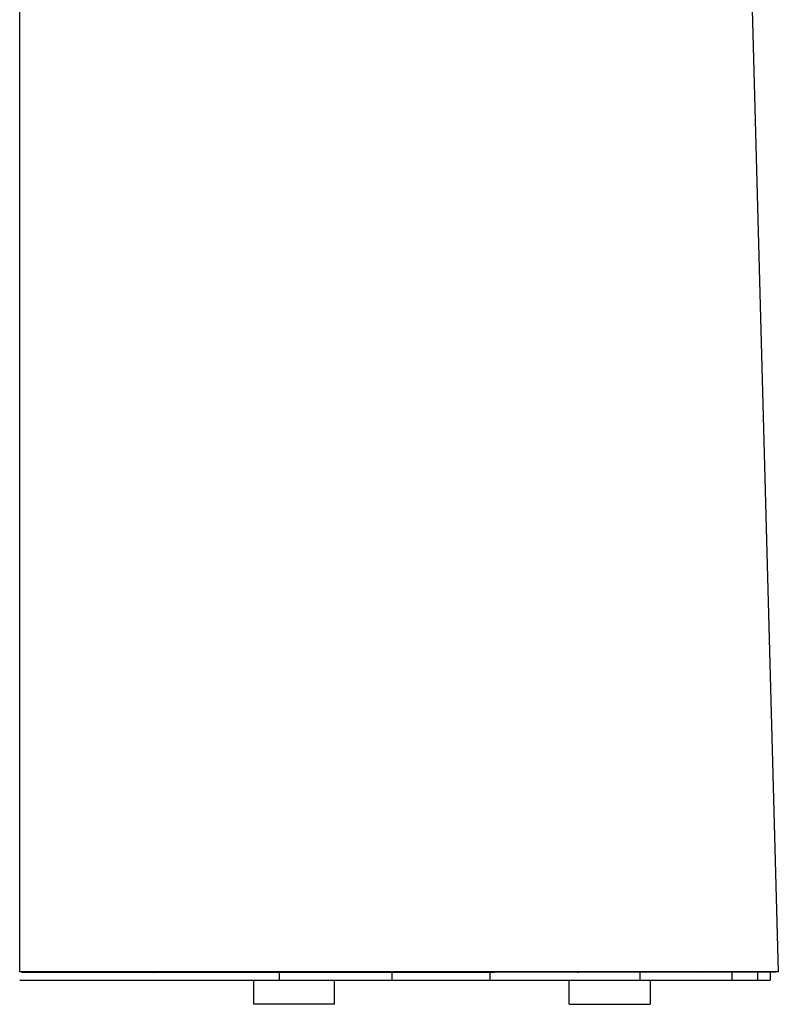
# Model space of a CAD drawing. Header units: millimetres. Extents: x 5000 to 6196, y 0 to 1075.
# Tile 5 of 8: x 5986 to 6173, y 589 to 832. Entities that reach past the tile are written whole.
import ezdxf

# ---------------------------------------------------------------- set-up
doc = ezdxf.new("R2010")
doc.units = ezdxf.units.MM
doc.layers.add('Make2D$Sichtbar$Kurven', color=18, linetype='Continuous', true_color=0x000000)

msp = doc.modelspace()

# ---------------------------------------------------------------- linework, layer by layer
at = {"layer": 'Make2D$Sichtbar$Kurven', "color": 18, "lineweight": -3, "true_color": 0x000000}
for points in [[(5986.05, 597.36), (5986.05, 1063.36)], [(6160.58, 1063.36), (6173.23, 597.36)], [(5986.05, 597.36), (5986.04, 597.36)], [(5986.04, 595.36), (6050.07, 595.36)], [(5986.75, 597.26), (5986.75, 597.26), (5986.72, 597.27), (5986.67, 597.28), (5986.62, 597.29), (5986.57, 597.3), (5986.46, 597.32), (5986.36, 597.34), (5986.26, 597.35), (5986.18, 597.35), (5986.11, 597.36), (5986.05, 597.36)], [(5986.79, 597.32), (5986.73, 597.33), (5986.5, 597.35), (5986.27, 597.36), (5986.05, 597.36)], [(6103.65, 597.36), (6103.64, 597.36), (6103.58, 597.36), (6103.54, 597.36), (6103.53, 597.36), (6079.19, 597.36), (6079.18, 597.36), (6079.18, 597.36), (6079.18, 597.36), (6079.17, 597.36), (6079.14, 597.36), (6079.09, 597.36), (6079.08, 597.36), (6079.08, 597.36), (6050.97, 597.36), (6050.97, 597.36), (6050.96, 597.36), (6050.93, 597.36), (6050.78, 597.36), (6050.77, 597.36), (6050.76, 597.36), (5986.05, 597.36)], [(5986.65, 597.36), (5986.65, 597.36), (5986.65, 597.36), (5986.65, 597.36), (5986.65, 597.36), (5986.65, 597.36), (5986.65, 597.36), (5986.65, 597.36), (5986.65, 597.36), (5986.65, 597.36), (5986.65, 597.36), (5986.65, 597.36), (5986.65, 597.36), (5986.65, 597.36), (5986.65, 597.36), (5986.65, 597.36), (5986.65, 597.36), (5986.65, 597.36), (5986.65, 597.36), (5986.65, 597.36), (5986.65, 597.36), (5986.65, 597.36), (5986.65, 597.36), (5986.65, 597.36), (5986.65, 597.36), (5986.65, 597.36), (5986.65, 597.36), (5986.65, 597.36), (5986.65, 597.36), (5986.65, 597.36), (5986.65, 597.36), (5986.65, 597.36), (5986.65, 597.36), (5986.65, 597.35), (5986.65, 597.35), (5986.65, 597.35), (5986.65, 597.35), (5986.65, 597.35), (5986.65, 597.35), (5986.65, 597.35), (5986.65, 597.35), (5986.65, 597.35), (5986.65, 597.35), (5986.65, 597.35), (5986.65, 597.35), (5986.66, 597.35), (5986.66, 597.35), (5986.66, 597.35), (5986.66, 597.35), (5986.66, 597.35), (5986.66, 597.35), (5986.67, 597.35), (5986.67, 597.34), (5986.67, 597.34), (5986.68, 597.34), (5986.69, 597.34), (5986.69, 597.34), (5986.7, 597.34), (5986.72, 597.33), (5986.74, 597.33), (5986.77, 597.33)], [(5986.79, 597.23), (5986.79, 597.23), (5986.79, 597.23), (5986.79, 597.23), (5986.79, 597.23), (5986.79, 597.23), (5986.79, 597.23), (5986.79, 597.23), (5986.79, 597.23), (5986.79, 597.23), (5986.79, 597.23), (5986.79, 597.23), (5986.79, 597.23), (5986.79, 597.23), (5986.79, 597.23), (5986.79, 597.23), (5986.79, 597.23), (5986.79, 597.23), (5986.79, 597.23), (5986.79, 597.23), (5986.79, 597.24), (5986.79, 597.24), (5986.79, 597.24), (5986.79, 597.24), (5986.79, 597.24), (5986.79, 597.24), (5986.79, 597.24), (5986.79, 597.24), (5986.79, 597.24), (5986.79, 597.24), (5986.79, 597.24), (5986.79, 597.24), (5986.79, 597.24), (5986.79, 597.24), (5986.79, 597.24), (5986.79, 597.24), (5986.79, 597.24), (5986.79, 597.24), (5986.79, 597.24), (5986.79, 597.24), (5986.79, 597.24), (5986.79, 597.24), (5986.79, 597.24), (5986.79, 597.24), (5986.79, 597.24), (5986.79, 597.25), (5986.79, 597.25), (5986.79, 597.25), (5986.79, 597.25), (5986.79, 597.25), (5986.79, 597.25), (5986.79, 597.25), (5986.79, 597.25), (5986.79, 597.25), (5986.79, 597.25), (5986.79, 597.25), (5986.79, 597.25), (5986.79, 597.25), (5986.79, 597.25), (5986.79, 597.25), (5986.79, 597.25), (5986.79, 597.25), (5986.79, 597.25), (5986.79, 597.25), (5986.79, 597.25), (5986.79, 597.25), (5986.79, 597.25), (5986.79, 597.25), (5986.79, 597.25), (5986.79, 597.25), (5986.79, 597.25), (5986.79, 597.25), (5986.78, 597.25), (5986.78, 597.25), (5986.78, 597.25), (5986.78, 597.25), (5986.78, 597.25), (5986.78, 597.25), (5986.78, 597.25), (5986.78, 597.25), (5986.78, 597.25), (5986.78, 597.25), (5986.78, 597.25), (5986.78, 597.25), (5986.78, 597.25), (5986.78, 597.26), (5986.77, 597.26), (5986.75, 597.26), (5986.75, 597.27), (5986.74, 597.27), (5986.73, 597.27), (5986.73, 597.27), (5986.72, 597.28), (5986.72, 597.28), (5986.71, 597.28), (5986.71, 597.28), (5986.7, 597.29), (5986.7, 597.29), (5986.69, 597.29), (5986.69, 597.3), (5986.68, 597.3), (5986.68, 597.3), (5986.68, 597.3), (5986.67, 597.31), (5986.67, 597.31), (5986.67, 597.31), (5986.67, 597.31), (5986.67, 597.31), (5986.67, 597.31), (5986.66, 597.32), (5986.66, 597.32), (5986.66, 597.32), (5986.66, 597.32), (5986.66, 597.32), (5986.66, 597.32), (5986.66, 597.33), (5986.66, 597.33), (5986.66, 597.33), (5986.65, 597.33), (5986.65, 597.33), (5986.65, 597.33), (5986.65, 597.34), (5986.65, 597.34), (5986.65, 597.34), (5986.65, 597.34), (5986.65, 597.34), (5986.65, 597.34), (5986.65, 597.35), (5986.65, 597.35), (5986.65, 597.35), (5986.65, 597.35), (5986.65, 597.35), (5986.65, 597.35), (5986.65, 597.36), (5986.65, 597.36), (5986.65, 597.36), (5986.65, 597.36)], [(5986.7, 597.33), (5986.8, 597.32)], [(5986.79, 597.23), (5986.78, 597.24), (5986.77, 597.24), (5986.75, 597.25), (5986.74, 597.26), (5986.73, 597.26), (5986.72, 597.27), (5986.71, 597.27), (5986.7, 597.28), (5986.7, 597.28)], [(5986.7, 597.28), (5986.72, 597.27), (5986.75, 597.26), (5986.75, 597.26)], [(5986.78, 597.31), (5986.77, 597.32)], [(5986.8, 597.32), (5986.8, 597.32), (5986.8, 597.32), (5986.8, 597.32), (5986.8, 597.32), (5986.8, 597.32), (5986.8, 597.32), (5986.8, 597.32), (5986.8, 597.32), (5986.8, 597.32), (5986.8, 597.32), (5986.8, 597.32), (5986.8, 597.32), (5986.8, 597.32), (5986.8, 597.32), (5986.8, 597.32), (5986.8, 597.32), (5986.8, 597.32), (5986.8, 597.32), (5986.8, 597.32), (5986.8, 597.32), (5986.8, 597.32), (5986.8, 597.32), (5986.8, 597.32), (5986.8, 597.32), (5986.8, 597.32), (5986.8, 597.32), (5986.8, 597.32), (5986.8, 597.32), (5986.8, 597.32), (5986.8, 597.32), (5986.8, 597.32), (5986.8, 597.32), (5986.8, 597.32), (5986.8, 597.32), (5986.8, 597.32), (5986.8, 597.32), (5986.8, 597.32), (5986.8, 597.32), (5986.8, 597.32), (5986.8, 597.32), (5986.8, 597.32), (5986.8, 597.32), (5986.8, 597.32), (5986.8, 597.32), (5986.8, 597.32), (5986.8, 597.32), (5986.8, 597.32), (5986.8, 597.32), (5986.8, 597.32), (5986.8, 597.32), (5986.8, 597.32), (5986.8, 597.32), (5986.8, 597.32), (5986.8, 597.32), (5986.8, 597.32), (5986.8, 597.32), (5986.8, 597.32), (5986.8, 597.32), (5986.8, 597.32), (5986.8, 597.32), (5986.8, 597.32), (5986.8, 597.32), (5986.8, 597.32), (5986.8, 597.32), (5986.8, 597.32), (5986.8, 597.32), (5986.8, 597.32), (5986.8, 597.32), (5986.8, 597.32), (5986.8, 597.32), (5986.8, 597.32), (5986.8, 597.32), (5986.8, 597.32), (5986.8, 597.32), (5986.8, 597.32), (5986.8, 597.32), (5986.8, 597.32), (5986.8, 597.32), (5986.8, 597.32), (5986.8, 597.32), (5986.8, 597.32), (5986.8, 597.32), (5986.8, 597.32), (5986.8, 597.32), (5986.8, 597.32), (5986.8, 597.32), (5986.8, 597.32), (5986.8, 597.32), (5986.8, 597.32), (5986.8, 597.32), (5986.8, 597.32), (5986.8, 597.32), (5986.8, 597.32), (5986.78, 597.31), (5986.78, 597.31), (5986.78, 597.31), (5986.78, 597.31), (5986.78, 597.31), (5986.78, 597.31), (5986.78, 597.31), (5986.78, 597.31), (5986.78, 597.31), (5986.78, 597.31), (5986.78, 597.31), (5986.78, 597.31), (5986.78, 597.31), (5986.78, 597.31), (5986.78, 597.31), (5986.78, 597.31), (5986.78, 597.31), (5986.78, 597.31), (5986.78, 597.31), (5986.78, 597.31), (5986.78, 597.31), (5986.78, 597.31), (5986.78, 597.31), (5986.78, 597.31), (5986.78, 597.31), (5986.78, 597.31), (5986.78, 597.31), (5986.78, 597.31), (5986.78, 597.31), (5986.78, 597.31), (5986.78, 597.31), (5986.78, 597.31), (5986.78, 597.31), (5986.78, 597.31), (5986.78, 597.31), (5986.78, 597.31), (5986.78, 597.31), (5986.78, 597.31), (5986.78, 597.31), (5986.78, 597.31), (5986.78, 597.31), (5986.78, 597.31), (5986.78, 597.31), (5986.78, 597.31), (5986.78, 597.31), (5986.78, 597.31), (5986.78, 597.31), (5986.78, 597.31), (5986.78, 597.31), (5986.78, 597.31), (5986.78, 597.31), (5986.78, 597.31), (5986.78, 597.31), (5986.78, 597.31), (5986.78, 597.31), (5986.78, 597.31), (5986.78, 597.31), (5986.78, 597.31), (5986.78, 597.31), (5986.78, 597.31), (5986.78, 597.31), (5986.78, 597.31), (5986.78, 597.31), (5986.78, 597.31), (5986.78, 597.31)], [(5986.78, 597.31), (5986.78, 597.31), (5986.78, 597.31), (5986.78, 597.31), (5986.78, 597.31), (5986.78, 597.31), (5986.78, 597.31), (5986.78, 597.31), (5986.78, 597.31), (5986.78, 597.31), (5986.78, 597.31), (5986.78, 597.31), (5986.79, 597.31), (5986.79, 597.31), (5986.8, 597.31), (5989.73, 597.31), (5990.07, 597.31), (6048.83, 597.32), (6049.25, 597.32), (6049.88, 597.32), (6050.49, 597.32), (6050.59, 597.32), (6050.6, 597.32), (6050.6, 597.32), (6050.6, 597.32), (6050.6, 597.32), (6050.6, 597.32)], [(6019.18, 597.22), (6019.19, 597.23)], [(6019.28, 597.24), (6019.26, 597.23), (6019.23, 597.23), (6019.2, 597.22), (6019.19, 597.22)], [(6019.2, 597.24), (6019.2, 597.24)], [(6019.24, 597.3), (6019.24, 597.29)], [(6019.24, 597.3), (6019.24, 597.3)], [(6019.27, 597.24), (6019.35, 597.28)], [(6019.27, 597.24), (6019.27, 597.24), (6019.27, 597.24), (6019.27, 597.24), (6019.27, 597.24), (6019.27, 597.24), (6019.27, 597.24), (6019.27, 597.24), (6019.27, 597.24), (6019.27, 597.24), (6019.27, 597.24), (6019.27, 597.24), (6019.27, 597.24), (6019.27, 597.24), (6019.27, 597.24), (6019.27, 597.24), (6019.27, 597.24), (6019.27, 597.24), (6019.27, 597.24), (6019.27, 597.24), (6019.27, 597.24), (6019.27, 597.24), (6019.27, 597.24), (6019.27, 597.24), (6019.27, 597.24), (6019.27, 597.24), (6019.27, 597.24), (6019.27, 597.24), (6019.27, 597.24), (6019.27, 597.24), (6019.27, 597.24), (6019.27, 597.24), (6019.27, 597.24), (6019.27, 597.24), (6019.27, 597.24), (6019.27, 597.24), (6019.27, 597.24), (6019.27, 597.24), (6019.27, 597.24), (6019.27, 597.24), (6019.27, 597.24), (6019.27, 597.24), (6019.27, 597.24), (6019.27, 597.24), (6019.27, 597.24), (6019.27, 597.24), (6019.27, 597.24), (6019.27, 597.24), (6019.27, 597.24), (6019.27, 597.24), (6019.27, 597.24), (6019.27, 597.24), (6019.27, 597.24), (6019.27, 597.24), (6019.27, 597.24), (6019.27, 597.24), (6019.27, 597.24), (6019.27, 597.24), (6019.27, 597.24), (6019.28, 597.24), (6019.28, 597.24), (6019.28, 597.24), (6019.28, 597.24), (6019.28, 597.24), (6019.28, 597.24), (6019.28, 597.24), (6019.28, 597.24), (6019.28, 597.24), (6019.28, 597.24), (6019.28, 597.24), (6019.28, 597.24), (6019.28, 597.24), (6019.28, 597.24), (6019.28, 597.24), (6019.28, 597.24), (6019.28, 597.24), (6019.28, 597.24), (6019.28, 597.24), (6019.28, 597.24), (6019.28, 597.24), (6019.28, 597.24), (6019.28, 597.24), (6019.28, 597.24), (6019.28, 597.24), (6019.28, 597.24), (6019.28, 597.24), (6019.28, 597.24), (6019.28, 597.24), (6019.28, 597.24), (6019.28, 597.24), (6019.28, 597.24), (6019.28, 597.24), (6019.28, 597.24), (6019.28, 597.24), (6019.28, 597.24), (6019.28, 597.24), (6019.28, 597.24), (6019.28, 597.24), (6019.28, 597.24), (6019.28, 597.24), (6019.28, 597.24), (6019.28, 597.24), (6019.28, 597.24), (6019.28, 597.24), (6019.28, 597.24), (6019.28, 597.24), (6019.28, 597.24), (6019.28, 597.24), (6019.28, 597.24), (6019.28, 597.24), (6019.28, 597.24), (6019.28, 597.24), (6019.28, 597.24), (6019.28, 597.24), (6019.28, 597.24), (6019.28, 597.24), (6019.28, 597.24), (6019.28, 597.24), (6019.28, 597.24), (6019.28, 597.24), (6019.28, 597.24), (6019.28, 597.24), (6019.28, 597.24), (6019.28, 597.24), (6019.28, 597.24), (6019.28, 597.24), (6019.28, 597.24), (6019.28, 597.24), (6019.28, 597.24), (6019.28, 597.24), (6019.28, 597.24), (6019.28, 597.24), (6019.28, 597.24), (6019.28, 597.24), (6019.28, 597.24), (6019.28, 597.24), (6019.28, 597.24)], [(6078.73, 597.24), (6078.73, 597.24), (6078.73, 597.24), (6078.73, 597.24), (6078.73, 597.24), (6078.73, 597.24), (6078.73, 597.24), (6078.73, 597.24), (6078.73, 597.24), (6078.73, 597.24), (6078.73, 597.24), (6078.73, 597.24), (6078.73, 597.24), (6078.73, 597.24), (6078.73, 597.24), (6078.72, 597.24), (6076.96, 597.24), (6075.89, 597.24), (6019.72, 597.24), (6019.31, 597.24), (6019.28, 597.24), (6019.27, 597.24), (6019.27, 597.24), (6019.27, 597.24), (6019.27, 597.24), (6019.27, 597.24), (6019.27, 597.24), (6019.27, 597.24), (6019.27, 597.24), (6019.27, 597.24), (6019.27, 597.24), (6019.27, 597.24), (6019.27, 597.24), (6019.27, 597.24), (6019.27, 597.24), (6019.27, 597.24), (6019.27, 597.24), (6019.27, 597.24)], [(6019.42, 597.31), (6019.34, 597.27), (6019.34, 597.27), (6019.33, 597.27), (6019.33, 597.26), (6019.28, 597.24)], [(6019.42, 597.31), (6019.42, 597.32)], [(6019.43, 597.32), (6019.42, 597.32)], [(6043.76, 595.36), (6043.76, 589.36)], [(6050.07, 597.32), (6050.07, 595.36)], [(6050.07, 595.36), (6077.89, 595.36)], [(6050.59, 597.32), (6050.64, 597.33), (6050.65, 597.33)], [(6050.59, 597.32), (6050.67, 597.31)], [(6050.6, 597.32), (6050.6, 597.32), (6050.6, 597.32), (6050.6, 597.32), (6050.6, 597.32), (6050.6, 597.32), (6050.6, 597.32), (6050.59, 597.32), (6050.59, 597.32), (6050.59, 597.32), (6050.59, 597.32), (6050.59, 597.32), (6050.59, 597.32), (6050.59, 597.32)], [(6050.63, 597.33), (6050.61, 597.32)], [(6050.65, 597.33), (6050.65, 597.33)], [(6050.67, 597.31), (6050.79, 597.33)], [(6050.67, 597.31), (6050.86, 597.31), (6051.43, 597.31), (6078.72, 597.32), (6078.74, 597.32)], [(6050.67, 597.31), (6050.67, 597.31), (6050.67, 597.31), (6050.67, 597.31)], [(6063.76, 589.36), (6063.76, 595.36)], [(6077.89, 597.32), (6077.89, 595.36)], [(6077.89, 595.36), (6102.06, 595.36)], [(6078.72, 597.25), (6078.78, 597.27), (6078.78, 597.27), (6078.79, 597.27)], [(6078.8, 597.26), (6078.8, 597.26), (6078.78, 597.26), (6078.77, 597.25), (6078.76, 597.25), (6078.74, 597.25), (6078.73, 597.25), (6078.73, 597.25), (6078.73, 597.25), (6078.73, 597.25), (6078.72, 597.25), (6078.72, 597.25), (6078.72, 597.25), (6078.72, 597.25), (6078.72, 597.25), (6078.72, 597.25), (6078.72, 597.25), (6078.72, 597.25), (6078.72, 597.25), (6078.72, 597.25), (6078.72, 597.25), (6078.72, 597.25), (6078.72, 597.25)], [(6078.72, 597.25), (6078.72, 597.25), (6078.72, 597.25), (6078.72, 597.25), (6078.72, 597.25), (6078.72, 597.25), (6078.73, 597.25), (6078.73, 597.25), (6078.73, 597.25), (6078.73, 597.25), (6078.73, 597.25), (6078.73, 597.25), (6078.73, 597.25), (6078.73, 597.25)], [(6078.9, 597.31), (6078.73, 597.24)], [(6078.74, 597.32), (6078.75, 597.32)], [(6078.75, 597.32), (6078.75, 597.33), (6078.76, 597.33), (6078.86, 597.34)], [(6078.75, 597.32), (6078.75, 597.32), (6078.75, 597.32), (6078.75, 597.32), (6078.75, 597.32)], [(6078.75, 597.32), (6078.78, 597.32)], [(6078.78, 597.33), (6078.79, 597.33), (6078.82, 597.33), (6078.84, 597.33), (6078.84, 597.33), (6079.04, 597.35)], [(6078.78, 597.33), (6099.76, 597.33), (6100.44, 597.33), (6102.97, 597.33), (6103.11, 597.33), (6103.12, 597.33)], [(6078.8, 597.26), (6078.99, 597.31), (6079, 597.31), (6079.01, 597.31)], [(6123.65, 597.27), (6123.41, 597.27), (6122.58, 597.27), (6121.85, 597.27), (6120.93, 597.27), (6080.27, 597.27), (6079.94, 597.27), (6078.81, 597.26), (6078.8, 597.26), (6078.8, 597.26), (6078.8, 597.26), (6078.8, 597.26), (6078.8, 597.26), (6078.8, 597.26), (6078.8, 597.26), (6078.8, 597.26)], [(6078.8, 597.26), (6078.8, 597.26), (6078.8, 597.26), (6078.8, 597.26), (6078.8, 597.26), (6078.8, 597.26), (6078.8, 597.26), (6078.8, 597.26), (6078.8, 597.26), (6078.8, 597.26), (6078.8, 597.26), (6078.8, 597.26), (6078.8, 597.26), (6078.81, 597.26)], [(6079.06, 597.32), (6078.98, 597.3), (6078.97, 597.3), (6078.81, 597.26)], [(6078.84, 597.29), (6078.92, 597.32)], [(6078.86, 597.34), (6078.86, 597.34), (6078.86, 597.34), (6078.87, 597.34)], [(6078.87, 597.34), (6078.87, 597.34), (6078.87, 597.34), (6078.88, 597.34)], [(6078.88, 597.34), (6078.88, 597.34)], [(6078.88, 597.34), (6078.88, 597.34)], [(6078.88, 597.34), (6078.88, 597.34), (6078.88, 597.34), (6078.89, 597.34)], [(6078.88, 597.34), (6078.88, 597.34)], [(6078.89, 597.34), (6078.88, 597.34)], [(6078.88, 597.34), (6078.88, 597.34)], [(6078.89, 597.34), (6078.89, 597.34), (6078.89, 597.34), (6078.89, 597.34), (6078.89, 597.34), (6078.89, 597.34), (6078.89, 597.34), (6078.89, 597.34)], [(6078.89, 597.34), (6078.89, 597.34)], [(6078.89, 597.34), (6078.89, 597.34)], [(6078.89, 597.34), (6078.9, 597.34)], [(6078.9, 597.34), (6078.9, 597.34)], [(6078.9, 597.34), (6078.9, 597.34)], [(6078.91, 597.34), (6078.9, 597.34)], [(6078.94, 597.35), (6078.91, 597.34)], [(6078.91, 597.34), (6078.91, 597.34)], [(6078.91, 597.34), (6078.91, 597.34)], [(6078.91, 597.34), (6078.91, 597.34)], [(6078.92, 597.34), (6078.92, 597.34)], [(6078.93, 597.35), (6078.94, 597.35)], [(6078.93, 597.35), (6078.94, 597.35)], [(6078.93, 597.34), (6078.93, 597.34)], [(6078.94, 597.35), (6078.94, 597.35)], [(6078.94, 597.35), (6078.94, 597.35), (6078.94, 597.35), (6078.94, 597.35), (6078.94, 597.35), (6078.94, 597.35), (6078.94, 597.35)], [(6078.94, 597.35), (6078.94, 597.35)], [(6078.94, 597.35), (6078.94, 597.35)], [(6078.94, 597.35), (6078.97, 597.35), (6078.95, 597.35)], [(6078.96, 597.35), (6078.96, 597.35)], [(6078.96, 597.35), (6078.96, 597.35)], [(6079.06, 597.32), (6079.06, 597.32), (6079.06, 597.32), (6079.06, 597.32), (6079.09, 597.33)], [(6079.1, 597.33), (6079.09, 597.33)], [(6079.1, 597.33), (6079.11, 597.33)], [(6079.11, 597.33), (6079.11, 597.33)], [(6102.06, 597.33), (6102.06, 595.36)], [(6102.06, 595.36), (6139.1, 595.36)], [(6103.12, 597.33), (6103.13, 597.34), (6103.16, 597.34)], [(6103.2, 597.34), (6103.12, 597.33)], [(6103.12, 597.33), (6103.12, 597.33), (6103.12, 597.33), (6103.12, 597.33), (6103.12, 597.33), (6103.12, 597.33), (6103.12, 597.33), (6103.12, 597.33), (6103.12, 597.33), (6103.12, 597.33), (6103.12, 597.33), (6103.12, 597.33), (6103.12, 597.33), (6103.12, 597.33), (6103.12, 597.33), (6103.12, 597.33), (6103.12, 597.33), (6103.12, 597.33), (6103.12, 597.33), (6103.12, 597.33), (6103.12, 597.33), (6103.12, 597.33), (6103.12, 597.33), (6103.12, 597.33), (6103.12, 597.33), (6103.12, 597.33), (6103.12, 597.33), (6103.12, 597.33), (6103.12, 597.33), (6103.12, 597.33), (6103.12, 597.33), (6103.12, 597.33), (6103.12, 597.33), (6103.12, 597.33), (6103.12, 597.33), (6103.12, 597.33), (6103.12, 597.33), (6103.12, 597.33), (6103.12, 597.33), (6103.12, 597.33), (6103.12, 597.33), (6103.12, 597.33), (6103.12, 597.33), (6103.12, 597.33), (6103.12, 597.33), (6103.12, 597.33), (6103.12, 597.33), (6103.12, 597.33), (6103.12, 597.33), (6103.12, 597.33), (6103.12, 597.33), (6103.12, 597.33), (6103.12, 597.33), (6103.12, 597.33), (6103.12, 597.33), (6103.12, 597.33), (6103.12, 597.33), (6103.12, 597.33), (6103.12, 597.33), (6103.12, 597.33), (6103.12, 597.33), (6103.12, 597.33), (6103.12, 597.33), (6103.12, 597.33), (6103.12, 597.33), (6103.12, 597.33), (6103.12, 597.33), (6103.12, 597.33), (6103.12, 597.33), (6103.12, 597.33), (6103.12, 597.33), (6103.12, 597.33), (6103.12, 597.33), (6103.12, 597.33), (6103.12, 597.33), (6103.12, 597.33), (6103.12, 597.33), (6103.12, 597.33), (6103.12, 597.33), (6103.12, 597.33), (6103.12, 597.33), (6103.12, 597.33), (6103.12, 597.33), (6103.12, 597.33), (6103.12, 597.33), (6103.12, 597.33), (6103.12, 597.33), (6103.12, 597.33), (6103.12, 597.33), (6103.12, 597.33), (6103.12, 597.33), (6103.12, 597.33), (6103.12, 597.33), (6103.12, 597.33), (6103.12, 597.33), (6103.12, 597.33), (6103.12, 597.33), (6103.12, 597.33), (6103.12, 597.33), (6103.12, 597.33), (6103.12, 597.33), (6103.12, 597.33), (6103.12, 597.33), (6103.12, 597.33), (6103.12, 597.33), (6103.12, 597.33), (6103.12, 597.33), (6103.12, 597.33), (6103.12, 597.33)], [(6103.16, 597.34), (6103.35, 597.35)], [(6103.16, 597.34), (6103.16, 597.34), (6103.61, 597.34), (6104.03, 597.34), (6104.63, 597.34), (6108.25, 597.34), (6139.11, 597.35), (6139.97, 597.35), (6140.3, 597.35), (6140.35, 597.35), (6140.35, 597.35), (6140.35, 597.35), (6140.35, 597.35), (6140.35, 597.35), (6140.35, 597.35), (6140.35, 597.35), (6140.35, 597.35), (6140.35, 597.35), (6140.35, 597.35), (6140.35, 597.35), (6140.35, 597.35), (6140.35, 597.35), (6140.35, 597.35), (6140.35, 597.35), (6140.35, 597.35), (6140.35, 597.35), (6140.35, 597.35), (6140.35, 597.35), (6140.35, 597.35), (6140.35, 597.35), (6140.35, 597.35), (6140.35, 597.35), (6140.35, 597.35), (6140.35, 597.35), (6140.35, 597.35), (6140.35, 597.35), (6140.35, 597.35), (6140.35, 597.35), (6140.35, 597.35), (6140.35, 597.35), (6140.35, 597.35), (6140.35, 597.35), (6140.35, 597.35), (6140.35, 597.35), (6140.35, 597.35), (6140.35, 597.35), (6140.35, 597.35), (6140.35, 597.35), (6140.35, 597.35), (6140.35, 597.35)], [(6103.16, 597.34), (6103.16, 597.34)], [(6103.16, 597.34), (6103.16, 597.34), (6103.16, 597.34), (6103.16, 597.34), (6103.16, 597.34), (6103.16, 597.34), (6103.16, 597.34), (6103.16, 597.34), (6103.16, 597.34), (6103.16, 597.34)], [(6103.2, 597.34), (6103.2, 597.34), (6103.35, 597.35)], [(6103.45, 597.36), (6103.35, 597.35)], [(6103.41, 597.35), (6103.35, 597.35)], [(6103.36, 597.35), (6103.37, 597.35)], [(6103.55, 597.36), (6103.5, 597.35), (6103.43, 597.35), (6103.41, 597.35)], [(6103.45, 597.36), (6103.46, 597.36)], [(6103.58, 597.36), (6103.58, 597.36)], [(6140.86, 597.36), (6140.85, 597.36), (6140.84, 597.36), (6103.65, 597.36)], [(6121.65, 589.36), (6121.65, 595.36)], [(6123.65, 597.27), (6123.68, 597.28)], [(6123.68, 597.28), (6123.67, 597.28), (6123.66, 597.28), (6123.65, 597.27)], [(6123.65, 597.27), (6123.65, 597.27), (6123.65, 597.27), (6123.65, 597.27), (6123.65, 597.27), (6123.65, 597.27), (6123.65, 597.27), (6123.65, 597.27), (6123.65, 597.27), (6123.65, 597.27), (6123.65, 597.27), (6123.65, 597.27), (6123.65, 597.27), (6123.65, 597.27), (6123.65, 597.27), (6123.65, 597.27), (6123.65, 597.27), (6123.65, 597.27), (6123.65, 597.27), (6123.65, 597.27), (6123.65, 597.27), (6123.65, 597.27), (6123.65, 597.27), (6123.65, 597.27), (6123.65, 597.27), (6123.65, 597.27), (6123.65, 597.27), (6123.65, 597.27), (6123.65, 597.27), (6123.65, 597.27), (6123.65, 597.27), (6123.65, 597.27), (6123.65, 597.27), (6123.65, 597.27), (6123.65, 597.27), (6123.65, 597.27), (6123.65, 597.27), (6123.65, 597.27), (6123.65, 597.27), (6123.65, 597.27), (6123.65, 597.27), (6123.65, 597.27), (6123.65, 597.27), (6123.65, 597.27), (6123.65, 597.27), (6123.66, 597.27), (6123.66, 597.27), (6123.66, 597.27), (6123.66, 597.27), (6123.66, 597.27), (6123.66, 597.27), (6123.66, 597.27), (6123.66, 597.27), (6123.66, 597.27), (6123.66, 597.27), (6123.66, 597.27), (6123.66, 597.27), (6123.66, 597.27), (6123.66, 597.27), (6123.66, 597.27), (6123.66, 597.27), (6123.66, 597.27), (6123.66, 597.27), (6123.66, 597.27), (6123.66, 597.27), (6123.66, 597.27), (6123.66, 597.27), (6123.66, 597.27), (6123.66, 597.27), (6123.66, 597.27), (6123.66, 597.27), (6123.66, 597.27), (6123.66, 597.27), (6123.66, 597.27), (6123.66, 597.27), (6123.66, 597.27), (6123.66, 597.27), (6123.66, 597.27), (6123.66, 597.27), (6123.66, 597.27), (6123.66, 597.27), (6123.66, 597.27), (6123.66, 597.27), (6123.66, 597.27), (6123.66, 597.27), (6123.66, 597.27), (6123.66, 597.27), (6123.66, 597.27), (6123.66, 597.27), (6123.66, 597.27), (6123.66, 597.27), (6123.66, 597.27), (6123.66, 597.27), (6123.66, 597.27), (6123.66, 597.27), (6123.66, 597.27), (6123.66, 597.27)], [(6123.68, 597.28), (6123.66, 597.27)], [(6123.68, 597.28), (6123.78, 597.3), (6123.78, 597.3), (6123.87, 597.32)], [(6123.68, 597.28), (6123.92, 597.32)], [(6140.36, 597.3), (6140.36, 597.3), (6140.36, 597.3), (6140.36, 597.3), (6140.36, 597.3), (6140.35, 597.3), (6140.2, 597.3), (6140.04, 597.3), (6123.69, 597.28), (6123.69, 597.28), (6123.68, 597.28), (6123.68, 597.28), (6123.68, 597.28), (6123.68, 597.28)], [(6123.69, 597.28), (6123.68, 597.28)], [(6123.68, 597.28), (6123.68, 597.28), (6123.68, 597.28), (6123.69, 597.28), (6123.69, 597.28), (6123.69, 597.28), (6123.69, 597.28), (6123.69, 597.28), (6123.69, 597.28), (6123.69, 597.28), (6123.69, 597.28), (6123.69, 597.28), (6123.69, 597.28), (6123.69, 597.28), (6123.69, 597.28), (6123.69, 597.28), (6123.69, 597.28), (6123.69, 597.28), (6123.69, 597.28), (6123.69, 597.28), (6123.69, 597.28), (6123.69, 597.28), (6123.69, 597.28), (6123.69, 597.28), (6123.69, 597.28), (6123.69, 597.28), (6123.69, 597.28), (6123.69, 597.28), (6123.69, 597.28), (6123.69, 597.28), (6123.69, 597.28), (6123.69, 597.28), (6123.69, 597.28), (6123.69, 597.28), (6123.69, 597.28), (6123.69, 597.28), (6123.69, 597.28), (6123.69, 597.28), (6123.69, 597.28), (6123.69, 597.28), (6123.69, 597.28), (6123.69, 597.28), (6123.69, 597.28)], [(6123.95, 597.32), (6123.91, 597.32), (6123.72, 597.29), (6123.69, 597.28)], [(6123.86, 597.31), (6123.77, 597.3), (6123.69, 597.28)], [(6123.99, 597.34), (6123.94, 597.33), (6123.93, 597.33), (6123.93, 597.33), (6123.88, 597.32), (6123.88, 597.32), (6123.87, 597.32)], [(6123.95, 597.32), (6124.04, 597.34), (6124.07, 597.34)], [(6139.1, 597.35), (6139.1, 595.36)], [(6139.1, 595.36), (6161.76, 595.36)], [(6140.35, 597.34), (6140.35, 597.34)], [(6140.35, 597.34), (6140.37, 597.34)], [(6140.71, 597.34), (6140.7, 597.34), (6140.69, 597.34), (6140.36, 597.3), (6140.36, 597.3)], [(6140.37, 597.31), (6140.37, 597.3), (6140.36, 597.3), (6140.36, 597.3)], [(6140.36, 597.3), (6140.36, 597.3), (6140.36, 597.3), (6140.36, 597.3), (6140.36, 597.3), (6140.36, 597.3), (6140.36, 597.3), (6140.36, 597.3), (6140.36, 597.3), (6140.36, 597.3), (6140.36, 597.3), (6140.36, 597.3), (6140.36, 597.3)], [(6140.37, 597.31), (6140.79, 597.35), (6140.79, 597.35)], [(6140.37, 597.34), (6140.37, 597.34), (6140.37, 597.34), (6140.37, 597.34), (6140.37, 597.34), (6140.37, 597.34), (6140.37, 597.34), (6140.37, 597.34), (6140.37, 597.34), (6140.37, 597.34), (6140.37, 597.34), (6140.37, 597.34), (6140.37, 597.34), (6140.37, 597.34), (6140.37, 597.34), (6140.37, 597.34), (6140.37, 597.34), (6140.37, 597.34), (6140.37, 597.34), (6140.38, 597.34), (6140.39, 597.34), (6140.55, 597.34), (6140.74, 597.34), (6141.04, 597.34), (6141.93, 597.34), (6158.54, 597.35), (6159.83, 597.35), (6162.49, 597.35), (6162.76, 597.35), (6163.1, 597.35), (6163.11, 597.35), (6163.11, 597.35), (6163.11, 597.35), (6163.11, 597.35), (6163.11, 597.35), (6163.11, 597.35), (6163.11, 597.35), (6163.11, 597.35), (6163.11, 597.35), (6163.11, 597.35), (6163.11, 597.35), (6163.11, 597.35), (6163.11, 597.35), (6163.11, 597.35), (6163.11, 597.35), (6163.11, 597.35), (6163.11, 597.35), (6163.11, 597.35), (6163.11, 597.35), (6163.11, 597.35), (6163.11, 597.35), (6163.11, 597.35), (6163.11, 597.35), (6163.11, 597.35), (6163.11, 597.35), (6163.11, 597.35), (6163.11, 597.35), (6163.11, 597.35), (6163.11, 597.35), (6163.11, 597.35), (6163.11, 597.35), (6163.12, 597.35), (6163.12, 597.35), (6163.12, 597.35), (6163.12, 597.35), (6163.12, 597.35), (6163.12, 597.35), (6163.12, 597.35), (6163.12, 597.35), (6163.12, 597.35), (6163.12, 597.35), (6163.12, 597.35), (6163.12, 597.35), (6163.12, 597.35), (6163.12, 597.35), (6163.12, 597.35), (6163.12, 597.35), (6163.12, 597.35), (6163.12, 597.35), (6163.12, 597.35), (6163.12, 597.35), (6163.12, 597.35), (6163.12, 597.35), (6163.12, 597.35), (6163.12, 597.35), (6163.12, 597.35), (6163.12, 597.35), (6163.12, 597.35), (6163.12, 597.35), (6163.12, 597.35), (6163.12, 597.35), (6163.12, 597.35), (6163.12, 597.35), (6163.12, 597.35), (6163.12, 597.35), (6163.12, 597.35), (6163.12, 597.35), (6163.12, 597.35), (6163.12, 597.35), (6163.12, 597.35), (6163.12, 597.35), (6163.12, 597.35), (6163.12, 597.35), (6163.12, 597.35), (6163.12, 597.35), (6163.12, 597.35), (6163.12, 597.35), (6163.12, 597.35), (6163.12, 597.35), (6163.12, 597.35), (6163.12, 597.35), (6163.12, 597.35), (6163.12, 597.35), (6163.12, 597.35), (6163.12, 597.35), (6163.11, 597.35), (6163.11, 597.35), (6163.11, 597.35), (6163.11, 597.35), (6163.11, 597.35), (6163.11, 597.35), (6163.11, 597.35), (6163.11, 597.35), (6163.11, 597.35), (6163.11, 597.35), (6163.11, 597.35), (6163.11, 597.35), (6163.11, 597.35), (6163.11, 597.35), (6163.11, 597.35), (6163.11, 597.35), (6163.11, 597.35), (6163.11, 597.35), (6163.11, 597.35), (6163.11, 597.35), (6163.11, 597.35), (6163.11, 597.35), (6163.11, 597.35), (6163.11, 597.35), (6163.11, 597.35), (6163.11, 597.35), (6163.11, 597.35), (6163.11, 597.35), (6163.11, 597.35), (6163.11, 597.35), (6163.11, 597.35), (6163.11, 597.35), (6163.11, 597.35), (6163.11, 597.35), (6163.11, 597.35), (6163.11, 597.35), (6163.11, 597.35), (6163.11, 597.35), (6163.11, 597.35), (6163.11, 597.35), (6163.11, 597.35), (6163.11, 597.35), (6163.11, 597.35), (6163.11, 597.35), (6163.11, 597.35), (6163.11, 597.35), (6163.11, 597.35), (6163.11, 597.35), (6163.11, 597.35)], [(6140.37, 597.31), (6140.37, 597.31), (6140.37, 597.31), (6140.37, 597.31)], [(6153.45, 597.31), (6153.45, 597.31), (6153.44, 597.31), (6153.25, 597.31), (6153.09, 597.31), (6152.86, 597.31), (6140.48, 597.31), (6140.38, 597.31), (6140.37, 597.31), (6140.37, 597.31), (6140.37, 597.31), (6140.37, 597.31)], [(6140.6, 597.33), (6140.41, 597.31)], [(6140.41, 597.31), (6140.41, 597.31)], [(6140.8, 597.35), (6140.78, 597.35), (6140.72, 597.34), (6140.69, 597.34)], [(6140.69, 597.34), (6140.69, 597.34), (6140.7, 597.34), (6140.71, 597.34), (6140.76, 597.35)], [(6140.73, 597.34), (6140.72, 597.34)], [(6140.73, 597.34), (6140.73, 597.34)], [(6140.74, 597.34), (6140.74, 597.34)], [(6140.81, 597.35), (6140.79, 597.35), (6140.79, 597.35), (6140.79, 597.35), (6140.76, 597.35)], [(6140.81, 597.35), (6140.85, 597.35), (6140.85, 597.35)], [(6140.93, 597.36), (6140.93, 597.36), (6140.91, 597.36), (6140.86, 597.36), (6140.86, 597.36), (6140.86, 597.36)], [(6163.68, 597.36), (6140.93, 597.36), (6140.93, 597.36)], [(6141.65, 595.36), (6141.65, 589.36)], [(6153.86, 597.35), (6153.45, 597.31)], [(6153.46, 597.33), (6153.46, 597.33), (6153.46, 597.32), (6153.46, 597.32), (6153.45, 597.32), (6153.45, 597.32), (6153.45, 597.32)], [(6153.45, 597.32), (6153.45, 597.31), (6153.45, 597.31), (6153.45, 597.31), (6153.45, 597.31), (6153.45, 597.31), (6153.45, 597.31), (6153.45, 597.31), (6153.45, 597.31), (6153.45, 597.31), (6153.45, 597.31), (6153.45, 597.31), (6153.45, 597.31), (6153.45, 597.31), (6153.45, 597.31), (6153.45, 597.31), (6153.45, 597.31), (6153.45, 597.31), (6153.45, 597.31), (6153.45, 597.31), (6153.45, 597.31), (6153.45, 597.31), (6153.45, 597.31), (6153.45, 597.31), (6153.45, 597.31), (6153.45, 597.31), (6153.45, 597.31), (6153.45, 597.31), (6153.45, 597.31), (6153.45, 597.31), (6153.45, 597.31), (6153.45, 597.31), (6153.45, 597.31), (6153.45, 597.31), (6153.45, 597.31), (6153.45, 597.31), (6153.45, 597.31), (6153.45, 597.31), (6153.45, 597.31), (6153.45, 597.31), (6153.45, 597.31), (6153.45, 597.31), (6153.45, 597.31), (6153.45, 597.31), (6153.45, 597.31), (6153.45, 597.31), (6153.45, 597.31), (6153.45, 597.31), (6153.45, 597.31), (6153.45, 597.31), (6153.45, 597.31), (6153.45, 597.31), (6153.45, 597.31), (6153.45, 597.31), (6153.45, 597.31), (6153.45, 597.31), (6153.45, 597.31), (6153.45, 597.31), (6153.45, 597.31), (6153.45, 597.31), (6153.45, 597.31), (6153.45, 597.31), (6153.45, 597.31), (6153.45, 597.31), (6153.45, 597.31), (6153.45, 597.31), (6153.45, 597.31), (6153.45, 597.31), (6153.45, 597.31), (6153.45, 597.31), (6153.45, 597.31), (6153.45, 597.31), (6153.45, 597.31), (6153.45, 597.31), (6153.45, 597.31), (6153.45, 597.31), (6153.45, 597.31), (6153.45, 597.31), (6153.45, 597.31), (6153.45, 597.31), (6153.45, 597.31), (6153.45, 597.31), (6153.45, 597.31), (6153.45, 597.31), (6153.45, 597.31), (6153.45, 597.31), (6153.45, 597.31), (6153.45, 597.31), (6153.45, 597.31), (6153.45, 597.31), (6153.45, 597.31), (6153.45, 597.31), (6153.45, 597.31), (6153.45, 597.31), (6153.45, 597.31), (6153.45, 597.31), (6153.45, 597.31), (6153.45, 597.31), (6153.45, 597.31), (6153.45, 597.31), (6153.45, 597.31), (6153.45, 597.31), (6153.45, 597.31), (6153.45, 597.31), (6153.45, 597.31), (6153.45, 597.31), (6153.45, 597.31)], [(6153.45, 597.31), (6153.45, 597.31)], [(6153.46, 597.33), (6153.75, 597.35), (6153.99, 597.36), (6154.03, 597.36)], [(6153.46, 597.33), (6153.46, 597.33), (6153.46, 597.33), (6153.46, 597.33), (6153.46, 597.33), (6153.46, 597.33), (6153.46, 597.33), (6153.46, 597.33), (6153.46, 597.33), (6153.46, 597.33), (6153.46, 597.33), (6153.46, 597.33), (6153.46, 597.33), (6153.46, 597.33), (6153.46, 597.33), (6153.46, 597.33), (6153.46, 597.33), (6153.46, 597.33), (6153.46, 597.33), (6153.46, 597.33), (6153.46, 597.33), (6153.46, 597.33), (6153.46, 597.33), (6153.46, 597.33), (6153.46, 597.33), (6153.46, 597.33), (6153.46, 597.33), (6153.46, 597.33), (6153.46, 597.33), (6153.46, 597.33), (6153.46, 597.33), (6153.46, 597.33), (6153.46, 597.33), (6153.46, 597.33), (6153.46, 597.33), (6153.46, 597.33), (6153.46, 597.33), (6153.46, 597.33), (6153.46, 597.33), (6153.46, 597.33), (6153.46, 597.33), (6153.46, 597.33), (6153.46, 597.33), (6153.46, 597.33), (6153.46, 597.33), (6153.46, 597.33), (6153.46, 597.33), (6153.46, 597.33), (6153.46, 597.33), (6153.46, 597.33), (6153.46, 597.33), (6153.46, 597.33), (6153.46, 597.33), (6153.46, 597.33), (6153.46, 597.33), (6153.46, 597.33), (6153.46, 597.33), (6153.46, 597.33), (6153.46, 597.33), (6153.46, 597.33), (6153.46, 597.33), (6153.46, 597.33), (6153.46, 597.33), (6153.46, 597.33), (6153.46, 597.33), (6153.46, 597.33), (6153.46, 597.33), (6153.46, 597.33), (6153.46, 597.33), (6153.46, 597.33), (6153.46, 597.33), (6153.46, 597.33), (6153.46, 597.33), (6153.46, 597.33), (6153.46, 597.33), (6153.46, 597.33), (6153.46, 597.33), (6153.46, 597.33), (6153.46, 597.33), (6153.46, 597.33), (6153.46, 597.33), (6153.46, 597.33), (6153.46, 597.33), (6153.46, 597.33), (6153.46, 597.33), (6153.46, 597.33), (6153.46, 597.33), (6153.46, 597.33), (6153.46, 597.33), (6153.46, 597.33), (6153.46, 597.33), (6153.46, 597.33), (6153.46, 597.33), (6153.46, 597.33), (6153.46, 597.33), (6153.46, 597.33), (6153.46, 597.33), (6153.46, 597.33), (6153.46, 597.33), (6153.46, 597.33), (6153.46, 597.33), (6153.46, 597.33), (6153.46, 597.33), (6153.46, 597.33), (6153.46, 597.33), (6153.46, 597.33), (6153.46, 597.33), (6153.46, 597.33), (6153.46, 597.33), (6153.46, 597.33), (6153.46, 597.33), (6153.46, 597.33), (6153.46, 597.33), (6153.46, 597.33), (6153.46, 597.33), (6153.46, 597.33), (6153.46, 597.33), (6153.46, 597.33), (6153.46, 597.33), (6153.46, 597.33), (6153.46, 597.33), (6153.46, 597.33), (6153.46, 597.33), (6153.46, 597.33), (6153.46, 597.33), (6153.46, 597.33), (6153.46, 597.33), (6153.46, 597.33), (6153.46, 597.33), (6153.46, 597.33), (6153.46, 597.33), (6153.46, 597.33), (6153.46, 597.33), (6153.46, 597.33), (6153.46, 597.33), (6153.46, 597.33), (6153.46, 597.33)], [(6169.47, 597.33), (6169.45, 597.33), (6169.39, 597.33), (6169.11, 597.33), (6168.86, 597.33), (6168.55, 597.33), (6153.79, 597.33), (6153.54, 597.33), (6153.46, 597.33), (6153.46, 597.33)], [(6153.96, 597.36), (6153.86, 597.35)], [(6153.96, 597.36), (6153.96, 597.36)], [(6154, 597.36), (6154, 597.36)], [(6161.76, 597.35), (6161.76, 595.36)], [(6161.76, 595.36), (6168.09, 595.36)], [(6163.11, 597.35), (6163.12, 597.35), (6163.12, 597.35), (6163.12, 597.34), (6163.12, 597.34), (6163.12, 597.34)], [(6163.12, 597.34), (6163.12, 597.34), (6163.12, 597.34), (6163.12, 597.34), (6163.12, 597.34), (6163.12, 597.34), (6163.13, 597.34), (6163.13, 597.34), (6163.13, 597.34), (6163.13, 597.34), (6163.15, 597.34), (6163.25, 597.34), (6163.47, 597.34), (6163.78, 597.34), (6169.29, 597.35), (6169.33, 597.35), (6169.44, 597.35), (6169.47, 597.35), (6169.47, 597.35), (6169.47, 597.35), (6169.47, 597.35), (6169.47, 597.35), (6169.47, 597.35), (6169.47, 597.35), (6169.47, 597.35), (6169.47, 597.35), (6169.47, 597.35), (6169.47, 597.35), (6169.47, 597.35), (6169.47, 597.35), (6169.47, 597.35), (6169.47, 597.35), (6169.47, 597.35), (6169.47, 597.35), (6169.47, 597.35), (6169.47, 597.35), (6169.47, 597.35), (6169.47, 597.35), (6169.47, 597.35), (6169.47, 597.35), (6169.47, 597.35), (6169.47, 597.35), (6169.47, 597.35), (6169.47, 597.35), (6169.47, 597.35), (6169.47, 597.35), (6169.47, 597.35), (6169.47, 597.35), (6169.47, 597.35), (6169.47, 597.35), (6169.47, 597.35), (6169.47, 597.35), (6169.47, 597.35), (6169.47, 597.35), (6169.47, 597.35), (6169.47, 597.35), (6169.47, 597.35), (6169.47, 597.35), (6169.47, 597.35), (6169.47, 597.35), (6169.47, 597.35), (6169.47, 597.35), (6169.47, 597.35), (6169.47, 597.35), (6169.47, 597.35), (6169.47, 597.35), (6169.47, 597.35), (6169.47, 597.35), (6169.47, 597.35), (6169.47, 597.35), (6169.47, 597.35), (6169.47, 597.35), (6169.47, 597.35), (6169.47, 597.35), (6169.47, 597.35), (6169.47, 597.35), (6169.47, 597.35), (6169.47, 597.35), (6169.47, 597.35), (6169.47, 597.35), (6169.47, 597.35), (6169.47, 597.35), (6169.47, 597.35), (6169.47, 597.35), (6169.47, 597.35), (6169.47, 597.35), (6169.47, 597.35), (6169.47, 597.35), (6169.47, 597.35), (6169.47, 597.35), (6169.47, 597.35), (6169.47, 597.35), (6169.47, 597.35), (6169.47, 597.35), (6169.47, 597.35), (6169.47, 597.35), (6169.47, 597.35), (6169.47, 597.35)], [(6163.71, 597.36), (6163.7, 597.36), (6163.69, 597.36), (6163.68, 597.36), (6163.68, 597.36)], [(6170.06, 597.36), (6170.06, 597.36), (6170.03, 597.36), (6163.71, 597.36)], [(6168.09, 597.35), (6168.09, 595.36)], [(6168.09, 595.36), (6171.22, 595.36)], [(6169.47, 597.35), (6169.47, 597.35), (6169.47, 597.35), (6169.48, 597.35), (6169.48, 597.35), (6169.48, 597.35)], [(6169.88, 597.35), (6169.47, 597.33)], [(6169.48, 597.34), (6169.48, 597.34), (6169.48, 597.34), (6169.47, 597.34), (6169.47, 597.34), (6169.47, 597.34), (6169.47, 597.34), (6169.47, 597.34), (6169.47, 597.34), (6169.47, 597.34), (6169.47, 597.34), (6169.47, 597.34), (6169.47, 597.34), (6169.47, 597.34), (6169.47, 597.34), (6169.47, 597.34), (6169.47, 597.34), (6169.47, 597.34), (6169.47, 597.34), (6169.47, 597.34), (6169.47, 597.34), (6169.47, 597.34), (6169.47, 597.34), (6169.47, 597.34), (6169.47, 597.34), (6169.47, 597.34), (6169.47, 597.34), (6169.47, 597.34), (6169.47, 597.34), (6169.47, 597.34), (6169.47, 597.34), (6169.47, 597.34), (6169.47, 597.34), (6169.47, 597.34), (6169.47, 597.34), (6169.47, 597.34), (6169.47, 597.34), (6169.47, 597.34), (6169.47, 597.34), (6169.47, 597.34), (6169.47, 597.34), (6169.47, 597.34), (6169.47, 597.34), (6169.47, 597.34), (6169.47, 597.34), (6169.47, 597.34), (6169.47, 597.34), (6169.47, 597.34), (6169.47, 597.34), (6169.47, 597.34), (6169.47, 597.34), (6169.47, 597.34), (6169.47, 597.34), (6169.47, 597.34), (6169.47, 597.34), (6169.47, 597.34), (6169.47, 597.34), (6169.47, 597.34), (6169.47, 597.34), (6169.47, 597.34), (6169.47, 597.34), (6169.47, 597.34), (6169.47, 597.34), (6169.47, 597.34), (6169.47, 597.34), (6169.47, 597.34), (6169.47, 597.34), (6169.47, 597.34), (6169.47, 597.34), (6169.47, 597.34), (6169.47, 597.34), (6169.47, 597.34), (6169.47, 597.34), (6169.47, 597.34), (6169.47, 597.34), (6169.47, 597.34), (6169.47, 597.34), (6169.47, 597.34), (6169.47, 597.34), (6169.47, 597.34), (6169.47, 597.34), (6169.47, 597.34), (6169.47, 597.34), (6169.47, 597.34), (6169.47, 597.34), (6169.47, 597.34), (6169.47, 597.34), (6169.47, 597.34), (6169.47, 597.34), (6169.47, 597.34), (6169.47, 597.34)], [(6169.47, 597.34), (6169.47, 597.34), (6169.47, 597.34), (6169.47, 597.34), (6169.47, 597.34), (6169.47, 597.34), (6169.47, 597.34), (6169.47, 597.34), (6169.47, 597.34), (6169.47, 597.34), (6169.47, 597.34), (6169.47, 597.34), (6169.47, 597.34), (6169.47, 597.34), (6169.47, 597.33), (6169.47, 597.33), (6169.47, 597.33), (6169.47, 597.33), (6169.47, 597.33), (6169.47, 597.33)], [(6169.47, 597.33), (6169.47, 597.33), (6169.47, 597.33), (6169.47, 597.33), (6169.47, 597.33), (6169.47, 597.33), (6169.47, 597.33), (6169.47, 597.33), (6169.47, 597.33), (6169.47, 597.33), (6169.47, 597.33), (6169.47, 597.33), (6169.47, 597.33), (6169.47, 597.33), (6169.47, 597.33), (6169.47, 597.33), (6169.47, 597.33), (6169.47, 597.33), (6169.47, 597.33), (6169.47, 597.33), (6169.47, 597.33), (6169.47, 597.33)], [(6169.47, 597.33), (6169.47, 597.33), (6169.47, 597.33), (6169.47, 597.33), (6169.47, 597.33), (6169.47, 597.33), (6169.47, 597.33), (6169.47, 597.33), (6169.47, 597.33), (6169.47, 597.33), (6169.47, 597.33), (6169.47, 597.33), (6169.47, 597.33), (6169.47, 597.33), (6169.47, 597.33), (6169.47, 597.33), (6169.47, 597.33), (6169.47, 597.33), (6169.47, 597.33), (6169.47, 597.33), (6169.47, 597.33), (6169.47, 597.33), (6169.47, 597.33), (6169.47, 597.33), (6169.47, 597.33), (6169.47, 597.33), (6169.47, 597.33), (6169.47, 597.33), (6169.47, 597.33), (6169.47, 597.33), (6169.47, 597.33), (6169.47, 597.33), (6169.47, 597.33), (6169.47, 597.33), (6169.47, 597.33), (6169.47, 597.33), (6169.47, 597.33), (6169.47, 597.33), (6169.47, 597.33), (6169.47, 597.33), (6169.47, 597.33), (6169.47, 597.33), (6169.47, 597.33), (6169.47, 597.33), (6169.47, 597.33), (6169.47, 597.33), (6169.47, 597.33), (6169.47, 597.33), (6169.47, 597.33), (6169.47, 597.33), (6169.47, 597.33), (6169.47, 597.33), (6169.47, 597.33), (6169.47, 597.33), (6169.47, 597.33), (6169.47, 597.33), (6169.47, 597.33), (6169.47, 597.33), (6169.47, 597.33), (6169.47, 597.33), (6169.47, 597.33), (6169.47, 597.33), (6169.47, 597.33), (6169.47, 597.33), (6169.47, 597.33), (6169.47, 597.33), (6169.47, 597.33), (6169.47, 597.33), (6169.47, 597.33), (6169.47, 597.33), (6169.47, 597.33)], [(6169.48, 597.34), (6169.79, 597.35), (6170.06, 597.36), (6170.06, 597.36)], [(6169.48, 597.35), (6169.52, 597.35), (6169.56, 597.35), (6169.61, 597.35), (6169.92, 597.35), (6170.01, 597.35), (6170.1, 597.35), (6172.53, 597.35), (6172.57, 597.35), (6172.6, 597.35), (6172.62, 597.35), (6172.63, 597.35), (6172.63, 597.35)], [(6172.63, 597.34), (6172.63, 597.34), (6172.63, 597.34), (6172.63, 597.34), (6172.63, 597.34), (6172.63, 597.34), (6172.6, 597.34), (6172.57, 597.34), (6169.61, 597.34), (6169.56, 597.34), (6169.48, 597.34)], [(6170.04, 597.36), (6169.88, 597.35), (6169.88, 597.35)], [(6170.06, 597.36), (6170.05, 597.36), (6170.04, 597.36)], [(6170.07, 597.36), (6170.07, 597.36), (6170.07, 597.36)], [(6173.22, 597.36), (6173.22, 597.36), (6173.2, 597.36), (6170.07, 597.36)], [(6171.22, 597.35), (6171.22, 595.36)], [(6173.23, 597.36), (6172.63, 597.34)], [(6173.23, 597.36), (6173.23, 597.36)], [(6173.23, 597.36), (6173.23, 597.36)], [(6053.76, 589.36), (6046.69, 589.36), (6044.46, 589.36), (6043.93, 589.36), (6043.8, 589.36), (6043.77, 589.36), (6043.76, 589.36), (6043.76, 589.36), (6043.76, 589.36), (6043.76, 589.36)], [(6063.76, 589.36), (6063.76, 589.36), (6063.76, 589.36), (6063.76, 589.36), (6063.75, 589.36), (6063.72, 589.36), (6063.59, 589.36), (6063.06, 589.36), (6060.83, 589.36), (6053.76, 589.36)], [(6121.65, 589.36), (6121.65, 589.36), (6121.65, 589.36), (6121.65, 589.36), (6121.66, 589.36), (6121.69, 589.36), (6121.81, 589.36), (6122.35, 589.36), (6124.57, 589.36), (6131.65, 589.36)], [(6131.65, 589.36), (6138.72, 589.36), (6140.94, 589.36), (6141.48, 589.36), (6141.61, 589.36), (6141.64, 589.36), (6141.64, 589.36), (6141.64, 589.36), (6141.65, 589.36), (6141.65, 589.36)]]:
    msp.add_lwpolyline(points, dxfattribs=at)

doc.saveas('drawing.dxf')
